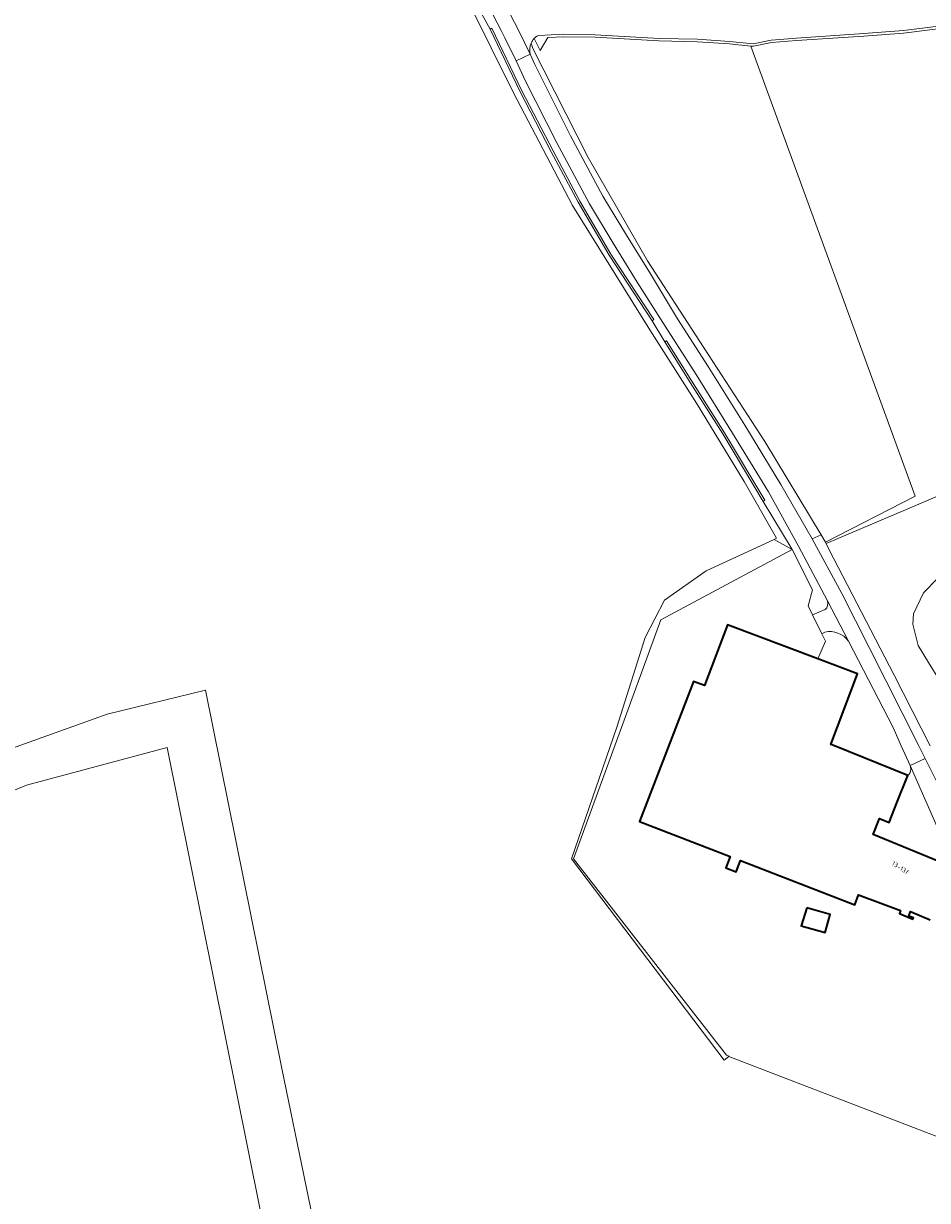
# Model space of a CAD drawing. Extents: x 184422 to 188298, y 343471 to 350189.
# Tile 107 of 256: x 185613 to 185790, y 346911 to 347142. Entities that reach past the tile are written whole.
import ezdxf
from ezdxf.enums import TextEntityAlignment as Align

# ---------------------------------------------------------------- set-up
doc = ezdxf.new("R2010")
doc.units = 0
for name, color, linetype, lineweight in [('B-WA-GR-BEPLANTING_CULTUUR_BOSPLANTSOEN-GV', 252, 'Continuous', 18), ('B-WA-GR-BEPLANTING_CULTUUR_HEESTERS-GV', 252, 'Continuous', 18), ('B-WA-GR-BOUWLAND-GV', 252, 'Continuous', 13), ('B-WA-GR-GRAS-GV', 252, 'Continuous', 13), ('B-WA-GR-HOUTWAL-GV', 252, 'Continuous', 13), ('B-WA-OG-TERREIN_CULTUURSCHEIDING-GV', 252, 'Continuous', 18), ('B-WA-OG-TERREIN_ERF-GV', 252, 'Continuous', 18), ('B-WA-OG-WEG-GV', 252, 'Continuous', 18), ('B-WA-VH-ONVERHARD-GV', 252, 'Continuous', 18), ('B-WA-VH-VERHARDING_ASFALT-GV', 252, 'Continuous', 18), ('B-WA-VH-VERHARDING_HALFVERHARDING_GRIND-GV', 252, 'Continuous', 18), ('B-WE-OG-BEBOUWING-GV', 250, 'Continuous', 35), ('B-WE-OG-BEBOUWING-T18', 10, 'Continuous', 18)]:
    doc.layers.add(name, color=color, linetype=linetype, lineweight=lineweight)
doc.styles.add('NLCS-ISO-M500-T18', font='NLCS-ISO.ttf', dxfattribs={"height": 0.9})

msp = doc.modelspace()

# ---------------------------------------------------------------- linework, layer by layer
at = {"layer": 'B-WA-GR-BEPLANTING_CULTUUR_BOSPLANTSOEN-GV', "flags": 128}
msp.add_lwpolyline([(185770.043, 347039.923), (185770.172, 347039.644), (185788.298, 347047.383), (185822.107, 347061.819), (185821.959, 347096.008), (185834.659, 347095.369), (185821.856, 347096.975), (185820.196, 347097.183), (185817.703, 347142.976), (185813.315, 347142.683), (185808.541, 347142.506), (185805.403, 347142.154), (185785.35, 347139.655), (185777.542, 347139.07), (185764.353, 347138.174), (185759.487, 347137.771), (185755.932, 347137.057), (185755.437, 347137.105), (185787.598, 347048.943)], close=True, dxfattribs=at)
msp.add_lwpolyline([(185770.043, 347039.923), (185770.172, 347039.644), (185788.298, 347047.383), (185822.107, 347061.819), (185821.959, 347096.008), (185834.659, 347095.369), (185821.856, 347096.975), (185820.196, 347097.183), (185817.703, 347142.976), (185813.315, 347142.683), (185808.541, 347142.506), (185805.403, 347142.154), (185785.35, 347139.655), (185777.542, 347139.07), (185764.353, 347138.174), (185759.487, 347137.771), (185755.932, 347137.057), (185755.437, 347137.105), (185787.598, 347048.943)], close=True, dxfattribs=at)
msp.add_lwpolyline([(185770.043, 347039.923), (185770.172, 347039.644), (185788.298, 347047.383), (185822.107, 347061.819), (185821.959, 347096.008), (185834.659, 347095.369), (185821.856, 347096.975), (185820.196, 347097.183), (185817.703, 347142.976), (185813.315, 347142.683), (185808.541, 347142.506), (185805.403, 347142.154), (185785.35, 347139.655), (185777.542, 347139.07), (185764.353, 347138.174), (185759.487, 347137.771), (185755.932, 347137.057), (185755.437, 347137.105), (185787.598, 347048.943)], close=True, dxfattribs=at)
at = {"layer": 'B-WA-GR-BEPLANTING_CULTUUR_HEESTERS-GV', "flags": 128}
for points in [[(185716.347, 347116.405), (185721.617, 347106.545), (185727.692, 347096.126), (185736.093, 347083.304), (185736.427, 347083.523), (185728.035, 347096.332), (185721.96, 347106.751), (185716.707, 347116.58), (185710.515, 347128.458), (185704.715, 347140.601), (185704.36, 347140.416), (185710.157, 347128.28)], [(185716.347, 347116.405), (185721.617, 347106.545), (185727.692, 347096.126), (185736.093, 347083.304), (185736.427, 347083.523), (185728.035, 347096.332), (185721.96, 347106.751), (185716.707, 347116.58), (185710.515, 347128.458), (185704.715, 347140.601), (185704.36, 347140.416), (185710.157, 347128.28)], [(185716.347, 347116.405), (185721.617, 347106.545), (185727.692, 347096.126), (185736.093, 347083.304), (185736.427, 347083.523), (185728.035, 347096.332), (185721.96, 347106.751), (185716.707, 347116.58), (185710.515, 347128.458), (185704.715, 347140.601), (185704.36, 347140.416), (185710.157, 347128.28)], [(185738.579, 347079.173), (185743.549, 347071.228), (185749.952, 347061.124), (185757.828, 347047.864), (185758.139, 347048.123), (185750.286, 347061.344), (185743.882, 347071.45), (185738.918, 347079.385)], [(185738.579, 347079.173), (185743.549, 347071.228), (185749.952, 347061.124), (185757.828, 347047.864), (185758.139, 347048.123), (185750.286, 347061.344), (185743.882, 347071.45), (185738.918, 347079.385)], [(185738.579, 347079.173), (185743.549, 347071.228), (185749.952, 347061.124), (185757.828, 347047.864), (185758.139, 347048.123), (185750.286, 347061.344), (185743.882, 347071.45), (185738.918, 347079.385)]]:
    msp.add_lwpolyline(points, close=True, dxfattribs=at)
at = {"layer": 'B-WA-GR-BOUWLAND-GV', "flags": 128}
for points in [[(185813.279, 346915.285), (185751.126, 346939.18), (185750.19, 346938.457), (185720.292, 346977.88), (185729.155, 347003.677), (185734.712, 347021.272), (185738.548, 347028.548), (185746.657, 347034.309), (185759.998, 347040.467), (185760.468, 347040.684), (185754.088, 347051.771), (185744.806, 347067.117), (185735.618, 347081.546), (185720.485, 347105.898), (185708.95, 347127.917), (185700.174, 347145.547)], [(185813.279, 346915.285), (185751.126, 346939.18), (185750.19, 346938.457), (185720.292, 346977.88), (185729.155, 347003.677), (185734.712, 347021.272), (185738.548, 347028.548), (185746.657, 347034.309), (185759.998, 347040.467), (185760.468, 347040.684), (185754.088, 347051.771), (185744.806, 347067.117), (185735.618, 347081.546), (185720.485, 347105.898), (185708.95, 347127.917), (185700.174, 347145.547)], [(185813.279, 346915.285), (185751.126, 346939.18), (185750.19, 346938.457), (185720.292, 346977.88), (185729.155, 347003.677), (185734.712, 347021.272), (185738.548, 347028.548), (185746.657, 347034.309), (185759.998, 347040.467), (185760.468, 347040.684), (185754.088, 347051.771), (185744.806, 347067.117), (185735.618, 347081.546), (185720.485, 347105.898), (185708.95, 347127.917), (185700.174, 347145.547)], [(185712.396, 347137.665), (185712.755, 347136.636), (185723.55, 347115.284), (185735.218, 347095.044), (185745.458, 347079.248), (185758.158, 347059.642), (185769.184, 347041.348), (185770.043, 347039.923), (185787.598, 347048.943), (185755.437, 347137.105)], [(185712.396, 347137.665), (185712.755, 347136.636), (185723.55, 347115.284), (185735.218, 347095.044), (185745.458, 347079.248), (185758.158, 347059.642), (185769.184, 347041.348), (185770.043, 347039.923), (185787.598, 347048.943), (185755.437, 347137.105)], [(185712.396, 347137.665), (185712.755, 347136.636), (185723.55, 347115.284), (185735.218, 347095.044), (185745.458, 347079.248), (185758.158, 347059.642), (185769.184, 347041.348), (185770.043, 347039.923), (185787.598, 347048.943), (185755.437, 347137.105)], [(185755.437, 347137.105), (185751.223, 347137.509), (185744.956, 347137.938), (185737.436, 347138.117), (185724.939, 347138.815), (185718.759, 347138.931), (185715.681, 347138.761), (185714.171, 347136.255), (185712.996, 347138.588)], [(185755.437, 347137.105), (185751.223, 347137.509), (185744.956, 347137.938), (185737.436, 347138.117), (185724.939, 347138.815), (185718.759, 347138.931), (185715.681, 347138.761), (185714.171, 347136.255), (185712.996, 347138.588)], [(185755.437, 347137.105), (185751.223, 347137.509), (185744.956, 347137.938), (185737.436, 347138.117), (185724.939, 347138.815), (185718.759, 347138.931), (185715.681, 347138.761), (185714.171, 347136.255), (185712.996, 347138.588)], [(185597.116, 346994.635), (185629.385, 347006.193), (185648.625, 347010.948), (185663.603, 346936.84), (185677.852, 346867.485), (185688.609, 346842.805), (185706.833, 346839.843), (185771.234, 346832.233), (185794.928, 346829.25)], [(185597.116, 346994.635), (185629.385, 347006.193), (185648.625, 347010.948), (185663.603, 346936.84), (185677.852, 346867.485), (185688.609, 346842.805), (185706.833, 346839.843), (185771.234, 346832.233), (185794.928, 346829.25)], [(185597.116, 346994.635), (185629.385, 347006.193), (185648.625, 347010.948), (185663.603, 346936.84), (185677.852, 346867.485), (185688.609, 346842.805), (185706.833, 346839.843), (185771.234, 346832.233), (185794.928, 346829.25)], [(185609.219, 346903.186), (185615.443, 346887.402), (185621.969, 346874.11), (185638.459, 346878.614), (185640.61, 346870.815), (185637.667, 346869.883), (185644.645, 346839.881), (185649.252, 346839.458), (185649.862, 346839.399), (185651.037, 346848.96), (185651.196, 346849.733), (185670.408, 346849.507), (185663.81, 346886.702), (185641.112, 346999.696), (185613.553, 346992.339), (185560.631, 346970.215)], [(185609.219, 346903.186), (185615.443, 346887.402), (185621.969, 346874.11), (185638.459, 346878.614), (185640.61, 346870.815), (185637.667, 346869.883), (185644.645, 346839.881), (185649.252, 346839.458), (185649.862, 346839.399), (185651.037, 346848.96), (185651.196, 346849.733), (185670.408, 346849.507), (185663.81, 346886.702), (185641.112, 346999.696), (185613.553, 346992.339), (185560.631, 346970.215)], [(185609.219, 346903.186), (185615.443, 346887.402), (185621.969, 346874.11), (185638.459, 346878.614), (185640.61, 346870.815), (185637.667, 346869.883), (185644.645, 346839.881), (185649.252, 346839.458), (185649.862, 346839.399), (185651.037, 346848.96), (185651.196, 346849.733), (185670.408, 346849.507), (185663.81, 346886.702), (185641.112, 346999.696), (185613.553, 346992.339), (185560.631, 346970.215)]]:
    msp.add_lwpolyline(points, dxfattribs=at)
at = {"layer": 'B-WA-GR-BOUWLAND-GV'}
msp.add_lwpolyline([(185712.996, 347138.588, 0.0821401), (185712.396, 347137.665)], format="xyb", dxfattribs=at)
msp.add_lwpolyline([(185712.996, 347138.588, 0.0821401), (185712.396, 347137.665)], format="xyb", dxfattribs=at)
msp.add_lwpolyline([(185712.996, 347138.588, 0.0821401), (185712.396, 347137.665)], format="xyb", dxfattribs=at)
at = {"layer": 'B-WA-GR-GRAS-GV', "flags": 128}
msp.add_lwpolyline([(185700.174, 347145.547), (185708.95, 347127.917), (185720.485, 347105.898), (185735.618, 347081.546), (185744.806, 347067.117), (185754.088, 347051.771), (185760.468, 347040.684), (185759.998, 347040.467), (185763.503, 347038.452), (185757.828, 347047.864), (185749.952, 347061.124), (185743.549, 347071.228), (185738.579, 347079.173), (185736.093, 347083.304), (185727.692, 347096.126), (185721.617, 347106.545), (185716.347, 347116.405), (185710.157, 347128.28), (185704.36, 347140.416), (185701.005, 347146.594)], dxfattribs=at)
msp.add_lwpolyline([(185700.174, 347145.547), (185708.95, 347127.917), (185720.485, 347105.898), (185735.618, 347081.546), (185744.806, 347067.117), (185754.088, 347051.771), (185760.468, 347040.684), (185759.998, 347040.467), (185763.503, 347038.452), (185757.828, 347047.864), (185749.952, 347061.124), (185743.549, 347071.228), (185738.579, 347079.173), (185736.093, 347083.304), (185727.692, 347096.126), (185721.617, 347106.545), (185716.347, 347116.405), (185710.157, 347128.28), (185704.36, 347140.416), (185701.005, 347146.594)], dxfattribs=at)
msp.add_lwpolyline([(185700.174, 347145.547), (185708.95, 347127.917), (185720.485, 347105.898), (185735.618, 347081.546), (185744.806, 347067.117), (185754.088, 347051.771), (185760.468, 347040.684), (185759.998, 347040.467), (185763.503, 347038.452), (185757.828, 347047.864), (185749.952, 347061.124), (185743.549, 347071.228), (185738.579, 347079.173), (185736.093, 347083.304), (185727.692, 347096.126), (185721.617, 347106.545), (185716.347, 347116.405), (185710.157, 347128.28), (185704.36, 347140.416), (185701.005, 347146.594)], dxfattribs=at)
at = {"layer": 'B-WA-GR-HOUTWAL-GV', "flags": 128}
msp.add_lwpolyline([(185751.126, 346939.18), (185751.166, 346939.211), (185750.651, 346939.406), (185720.683, 346977.891), (185737.829, 347024.711), (185763.503, 347038.452), (185759.998, 347040.467), (185746.657, 347034.309), (185738.548, 347028.548), (185734.712, 347021.272), (185729.155, 347003.677), (185720.292, 346977.88), (185750.19, 346938.457)], close=True, dxfattribs=at)
msp.add_lwpolyline([(185751.126, 346939.18), (185751.166, 346939.211), (185750.651, 346939.406), (185720.683, 346977.891), (185737.829, 347024.711), (185763.503, 347038.452), (185759.998, 347040.467), (185746.657, 347034.309), (185738.548, 347028.548), (185734.712, 347021.272), (185729.155, 347003.677), (185720.292, 346977.88), (185750.19, 346938.457)], close=True, dxfattribs=at)
msp.add_lwpolyline([(185751.126, 346939.18), (185751.166, 346939.211), (185750.651, 346939.406), (185720.683, 346977.891), (185737.829, 347024.711), (185763.503, 347038.452), (185759.998, 347040.467), (185746.657, 347034.309), (185738.548, 347028.548), (185734.712, 347021.272), (185729.155, 347003.677), (185720.292, 346977.88), (185750.19, 346938.457)], close=True, dxfattribs=at)
msp.add_lwpolyline([(185560.631, 346970.215), (185613.553, 346992.339), (185641.112, 346999.696), (185663.81, 346886.702), (185670.408, 346849.507), (185651.196, 346849.733), (185651.037, 346848.96), (185649.862, 346839.399), (185668.799, 346837.55), (185677.118, 346836.579), (185689.865, 346835.131), (185691.101, 346835.634), (185690.891, 346835.945), (185690.129, 346837.783), (185682.949, 346852.747), (185678.892, 346862.42), (185677.852, 346867.485), (185663.603, 346936.84), (185648.625, 347010.948), (185629.385, 347006.193), (185597.116, 346994.635)], dxfattribs=at)
msp.add_lwpolyline([(185560.631, 346970.215), (185613.553, 346992.339), (185641.112, 346999.696), (185663.81, 346886.702), (185670.408, 346849.507), (185651.196, 346849.733), (185651.037, 346848.96), (185649.862, 346839.399), (185668.799, 346837.55), (185677.118, 346836.579), (185689.865, 346835.131), (185691.101, 346835.634), (185690.891, 346835.945), (185690.129, 346837.783), (185682.949, 346852.747), (185678.892, 346862.42), (185677.852, 346867.485), (185663.603, 346936.84), (185648.625, 347010.948), (185629.385, 347006.193), (185597.116, 346994.635)], dxfattribs=at)
msp.add_lwpolyline([(185560.631, 346970.215), (185613.553, 346992.339), (185641.112, 346999.696), (185663.81, 346886.702), (185670.408, 346849.507), (185651.196, 346849.733), (185651.037, 346848.96), (185649.862, 346839.399), (185668.799, 346837.55), (185677.118, 346836.579), (185689.865, 346835.131), (185691.101, 346835.634), (185690.891, 346835.945), (185690.129, 346837.783), (185682.949, 346852.747), (185678.892, 346862.42), (185677.852, 346867.485), (185663.603, 346936.84), (185648.625, 347010.948), (185629.385, 347006.193), (185597.116, 346994.635)], dxfattribs=at)
at = {"layer": 'B-WA-OG-TERREIN_CULTUURSCHEIDING-GV', "flags": 128}
for points in [[(185822.107, 347061.819), (185788.298, 347047.383), (185770.172, 347039.644), (185770.682, 347038.537), (185783.474, 347013.838), (185790.574, 347000)], [(185822.107, 347061.819), (185788.298, 347047.383), (185770.172, 347039.644), (185770.682, 347038.537), (185783.474, 347013.838), (185790.574, 347000)], [(185822.107, 347061.819), (185788.298, 347047.383), (185770.172, 347039.644), (185770.682, 347038.537), (185783.474, 347013.838), (185790.574, 347000)], [(185790.194, 347016.348), (185788.179, 347019.654), (185787.179, 347023.846), (185787.258, 347025.9), (185789.258, 347029.967), (185792.051, 347032.892)], [(185790.194, 347016.348), (185788.179, 347019.654), (185787.179, 347023.846), (185787.258, 347025.9), (185789.258, 347029.967), (185792.051, 347032.892)], [(185790.194, 347016.348), (185788.179, 347019.654), (185787.179, 347023.846), (185787.258, 347025.9), (185789.258, 347029.967), (185792.051, 347032.892)]]:
    msp.add_lwpolyline(points, dxfattribs=at)
msp.add_lwpolyline([(185796.737, 347010.454), (185797.744, 347012.626), (185798.702, 347015.619), (185799.549, 347018.049), (185800.977, 347021.029), (185801.197, 347022.601), (185800.732, 347026.742), (185800.373, 347030.533), (185800.616, 347033.002), (185800.401, 347034.837), (185799.236, 347036.165), (185795.745, 347034.95), (185792.051, 347032.892), (185789.258, 347029.967), (185787.258, 347025.9), (185787.179, 347023.846), (185788.179, 347019.654), (185790.194, 347016.348), (185792.245, 347013.054), (185793.3, 347010.333), (185795.506, 347009.71)], close=True, dxfattribs=at)
msp.add_lwpolyline([(185796.737, 347010.454), (185797.744, 347012.626), (185798.702, 347015.619), (185799.549, 347018.049), (185800.977, 347021.029), (185801.197, 347022.601), (185800.732, 347026.742), (185800.373, 347030.533), (185800.616, 347033.002), (185800.401, 347034.837), (185799.236, 347036.165), (185795.745, 347034.95), (185792.051, 347032.892), (185789.258, 347029.967), (185787.258, 347025.9), (185787.179, 347023.846), (185788.179, 347019.654), (185790.194, 347016.348), (185792.245, 347013.054), (185793.3, 347010.333), (185795.506, 347009.71)], close=True, dxfattribs=at)
msp.add_lwpolyline([(185796.737, 347010.454), (185797.744, 347012.626), (185798.702, 347015.619), (185799.549, 347018.049), (185800.977, 347021.029), (185801.197, 347022.601), (185800.732, 347026.742), (185800.373, 347030.533), (185800.616, 347033.002), (185800.401, 347034.837), (185799.236, 347036.165), (185795.745, 347034.95), (185792.051, 347032.892), (185789.258, 347029.967), (185787.258, 347025.9), (185787.179, 347023.846), (185788.179, 347019.654), (185790.194, 347016.348), (185792.245, 347013.054), (185793.3, 347010.333), (185795.506, 347009.71)], close=True, dxfattribs=at)
at = {"layer": 'B-WA-OG-TERREIN_ERF-GV', "flags": 128}
for points in [[(185790.543, 346965.949), (185786.687, 346967.537), (185786.336, 346966.686), (185787.261, 346966.305), (185787.166, 346966.074), (185784.512, 346967.167), (185784.745, 346967.733), (185776.512, 346970.827), (185775.784, 346968.89), (185753.381, 346977.558), (185752.527, 346975.355), (185750.554, 346976.12), (185751.407, 346978.322), (185733.594, 346985.214), (185744.206, 347012.641), (185746.357, 347011.832), (185750.824, 347023.718), (185768.532, 347017.064), (185770.028, 347020.555), (185769.322, 347021.992), (185767.501, 347025.7), (185766.645, 347027.444), (185767.527, 347030.582), (185763.503, 347038.452), (185737.829, 347024.711), (185720.683, 346977.891), (185750.651, 346939.406), (185751.166, 346939.211), (185751.126, 346939.18), (185813.279, 346915.285)], [(185790.543, 346965.949), (185786.687, 346967.537), (185786.336, 346966.686), (185787.261, 346966.305), (185787.166, 346966.074), (185784.512, 346967.167), (185784.745, 346967.733), (185776.512, 346970.827), (185775.784, 346968.89), (185753.381, 346977.558), (185752.527, 346975.355), (185750.554, 346976.12), (185751.407, 346978.322), (185733.594, 346985.214), (185744.206, 347012.641), (185746.357, 347011.832), (185750.824, 347023.718), (185768.532, 347017.064), (185770.028, 347020.555), (185769.322, 347021.992), (185767.501, 347025.7), (185766.645, 347027.444), (185767.527, 347030.582), (185763.503, 347038.452), (185737.829, 347024.711), (185720.683, 346977.891), (185750.651, 346939.406), (185751.166, 346939.211), (185751.126, 346939.18), (185813.279, 346915.285)], [(185790.543, 346965.949), (185786.687, 346967.537), (185786.336, 346966.686), (185787.261, 346966.305), (185787.166, 346966.074), (185784.512, 346967.167), (185784.745, 346967.733), (185776.512, 346970.827), (185775.784, 346968.89), (185753.381, 346977.558), (185752.527, 346975.355), (185750.554, 346976.12), (185751.407, 346978.322), (185733.594, 346985.214), (185744.206, 347012.641), (185746.357, 347011.832), (185750.824, 347023.718), (185768.532, 347017.064), (185770.028, 347020.555), (185769.322, 347021.992), (185767.501, 347025.7), (185766.645, 347027.444), (185767.527, 347030.582), (185763.503, 347038.452), (185737.829, 347024.711), (185720.683, 346977.891), (185750.651, 346939.406), (185751.166, 346939.211), (185751.126, 346939.18), (185813.279, 346915.285)], [(185769.898, 347022.304), (185769.322, 347021.992), (185770.028, 347020.555), (185768.532, 347017.064)], [(185769.898, 347022.304), (185769.322, 347021.992), (185770.028, 347020.555), (185768.532, 347017.064)], [(185769.898, 347022.304), (185769.322, 347021.992), (185770.028, 347020.555), (185768.532, 347017.064)], [(185786.616, 346996.174), (185784.895, 347000), (185783.273, 347003.604), (185774.536, 347020.513)], [(185786.616, 346996.174), (185784.895, 347000), (185783.273, 347003.604), (185774.536, 347020.513)], [(185786.616, 346996.174), (185784.895, 347000), (185783.273, 347003.604), (185774.536, 347020.513)], [(185768.532, 347017.064), (185776.326, 347014.136), (185771.115, 347000.269), (185771.781, 347000), (185786.193, 346994.186)], [(185768.532, 347017.064), (185776.326, 347014.136), (185771.115, 347000.269), (185771.781, 347000), (185786.193, 346994.186)], [(185768.532, 347017.064), (185776.326, 347014.136), (185771.115, 347000.269), (185771.781, 347000), (185786.193, 346994.186)], [(185786.193, 346994.186), (185784.03, 346988.831), (185782.487, 346985.011), (185780.632, 346985.76), (185779.374, 346982.645), (185794.805, 346976.302), (185794.993, 346977.17), (185786.616, 346996.174)], [(185786.193, 346994.186), (185784.03, 346988.831), (185782.487, 346985.011), (185780.632, 346985.76), (185779.374, 346982.645), (185794.805, 346976.302), (185794.993, 346977.17), (185786.616, 346996.174)], [(185786.193, 346994.186), (185784.03, 346988.831), (185782.487, 346985.011), (185780.632, 346985.76), (185779.374, 346982.645), (185794.805, 346976.302), (185794.993, 346977.17), (185786.616, 346996.174)]]:
    msp.add_lwpolyline(points, dxfattribs=at)
at = {"layer": 'B-WA-OG-TERREIN_ERF-GV'}
for points in [[(185774.536, 347020.513, 0.3045383), (185769.898, 347022.304)], [(185774.536, 347020.513, 0.3045383), (185769.898, 347022.304)], [(185774.536, 347020.513, 0.3045383), (185769.898, 347022.304)], [(185786.607, 346994.769, -0.1019187), (185786.193, 346994.186)], [(185786.193, 346994.186, 0.1019187), (185786.607, 346994.769)], [(185786.607, 346994.769, -0.1019187), (185786.193, 346994.186)], [(185786.193, 346994.186, 0.1019187), (185786.607, 346994.769)], [(185786.607, 346994.769, -0.1019187), (185786.193, 346994.186)], [(185786.193, 346994.186, 0.1019187), (185786.607, 346994.769)], [(185786.616, 346996.174, -0.2071052), (185786.607, 346994.769)], [(185786.607, 346994.769, 0.2071052), (185786.616, 346996.174)], [(185786.616, 346996.174, -0.2071052), (185786.607, 346994.769)], [(185786.607, 346994.769, 0.2071052), (185786.616, 346996.174)], [(185786.616, 346996.174, -0.2071052), (185786.607, 346994.769)], [(185786.607, 346994.769, 0.2071052), (185786.616, 346996.174)]]:
    msp.add_lwpolyline(points, format="xyb", dxfattribs=at)
at = {"layer": 'B-WA-OG-WEG-GV'}
for points in [[(185707.262, 347138.707, 0.0284486), (185694.102, 347161.668)], [(185707.262, 347138.707, 0.0284486), (185694.102, 347161.668)], [(185707.262, 347138.707, 0.0284486), (185694.102, 347161.668)], [(185712.396, 347137.665, 0.1653617), (185712.208, 347135.488)], [(185712.396, 347137.665, 0.1653617), (185712.208, 347135.488)], [(185712.396, 347137.665, 0.1653617), (185712.208, 347135.488)], [(185713.226, 347138.817, 0.0239604), (185712.996, 347138.588)], [(185713.226, 347138.817, 0.0239604), (185712.996, 347138.588)], [(185713.226, 347138.817, 0.0239604), (185712.996, 347138.588)], [(185770, 347026.698, 0.2712668), (185770.455, 347028.398)], [(185770, 347026.698, 0.2712668), (185770.455, 347028.398)], [(185770, 347026.698, 0.2712668), (185770.455, 347028.398)]]:
    msp.add_lwpolyline(points, format="xyb", dxfattribs=at)
at = {"layer": 'B-WA-OG-WEG-GV', "flags": 128}
for points in [[(185701.005, 347146.594), (185704.36, 347140.416), (185704.715, 347140.601), (185710.515, 347128.458), (185716.707, 347116.58), (185721.96, 347106.751), (185728.035, 347096.332), (185736.427, 347083.523), (185736.093, 347083.304), (185738.579, 347079.173), (185738.918, 347079.385), (185743.882, 347071.45), (185750.286, 347061.344), (185758.139, 347048.123), (185757.828, 347047.864), (185763.503, 347038.452), (185767.527, 347030.582), (185766.645, 347027.444), (185767.501, 347025.7), (185770, 347026.698)], [(185701.005, 347146.594), (185704.36, 347140.416), (185704.715, 347140.601), (185710.515, 347128.458), (185716.707, 347116.58), (185721.96, 347106.751), (185728.035, 347096.332), (185736.427, 347083.523), (185736.093, 347083.304), (185738.579, 347079.173), (185738.918, 347079.385), (185743.882, 347071.45), (185750.286, 347061.344), (185758.139, 347048.123), (185757.828, 347047.864), (185763.503, 347038.452), (185767.527, 347030.582), (185766.645, 347027.444), (185767.501, 347025.7), (185770, 347026.698)], [(185701.005, 347146.594), (185704.36, 347140.416), (185704.715, 347140.601), (185710.515, 347128.458), (185716.707, 347116.58), (185721.96, 347106.751), (185728.035, 347096.332), (185736.427, 347083.523), (185736.093, 347083.304), (185738.579, 347079.173), (185738.918, 347079.385), (185743.882, 347071.45), (185750.286, 347061.344), (185758.139, 347048.123), (185757.828, 347047.864), (185763.503, 347038.452), (185767.527, 347030.582), (185766.645, 347027.444), (185767.501, 347025.7), (185770, 347026.698)], [(185712.996, 347138.588), (185714.171, 347136.255), (185715.681, 347138.761), (185718.759, 347138.931), (185724.939, 347138.815), (185737.436, 347138.117), (185744.956, 347137.938), (185751.223, 347137.509), (185755.437, 347137.105), (185755.932, 347137.057), (185759.487, 347137.771), (185764.353, 347138.174), (185777.542, 347139.07), (185785.35, 347139.655), (185805.403, 347142.154)], [(185712.996, 347138.588), (185714.171, 347136.255), (185715.681, 347138.761), (185718.759, 347138.931), (185724.939, 347138.815), (185737.436, 347138.117), (185744.956, 347137.938), (185751.223, 347137.509), (185755.437, 347137.105), (185755.932, 347137.057), (185759.487, 347137.771), (185764.353, 347138.174), (185777.542, 347139.07), (185785.35, 347139.655), (185805.403, 347142.154)], [(185712.996, 347138.588), (185714.171, 347136.255), (185715.681, 347138.761), (185718.759, 347138.931), (185724.939, 347138.815), (185737.436, 347138.117), (185744.956, 347137.938), (185751.223, 347137.509), (185755.437, 347137.105), (185755.932, 347137.057), (185759.487, 347137.771), (185764.353, 347138.174), (185777.542, 347139.07), (185785.35, 347139.655), (185805.403, 347142.154)], [(185805.363, 347142.653), (185785.3, 347140.153), (185777.542, 347139.572), (185764.341, 347138.675), (185759.415, 347138.266), (185755.906, 347137.562), (185755.247, 347137.625), (185751.252, 347138.009), (185744.98, 347138.437), (185737.445, 347138.617), (185724.95, 347139.315), (185718.754, 347139.431), (185713.887, 347139.163), (185713.529, 347139.04), (185713.226, 347138.817)], [(185805.363, 347142.653), (185785.3, 347140.153), (185777.542, 347139.572), (185764.341, 347138.675), (185759.415, 347138.266), (185755.906, 347137.562), (185755.247, 347137.625), (185751.252, 347138.009), (185744.98, 347138.437), (185737.445, 347138.617), (185724.95, 347139.315), (185718.754, 347139.431), (185713.887, 347139.163), (185713.529, 347139.04), (185713.226, 347138.817)], [(185805.363, 347142.653), (185785.3, 347140.153), (185777.542, 347139.572), (185764.341, 347138.675), (185759.415, 347138.266), (185755.906, 347137.562), (185755.247, 347137.625), (185751.252, 347138.009), (185744.98, 347138.437), (185737.445, 347138.617), (185724.95, 347139.315), (185718.754, 347139.431), (185713.887, 347139.163), (185713.529, 347139.04), (185713.226, 347138.817)], [(185770.455, 347028.398), (185764.76, 347039.145), (185758.905, 347049.805), (185751.846, 347061.302), (185744.699, 347072.746), (185738.677, 347082.22), (185733.18, 347090.823), (185728.445, 347098.468), (185723.81, 347106.173), (185717.426, 347118.128), (185711.325, 347130.23), (185709.451, 347134.18), (185709.311, 347134.476), (185707.262, 347138.707)], [(185770.455, 347028.398), (185764.76, 347039.145), (185758.905, 347049.805), (185751.846, 347061.302), (185744.699, 347072.746), (185738.677, 347082.22), (185733.18, 347090.823), (185728.445, 347098.468), (185723.81, 347106.173), (185717.426, 347118.128), (185711.325, 347130.23), (185709.451, 347134.18), (185709.311, 347134.476), (185707.262, 347138.707)], [(185770.455, 347028.398), (185764.76, 347039.145), (185758.905, 347049.805), (185751.846, 347061.302), (185744.699, 347072.746), (185738.677, 347082.22), (185733.18, 347090.823), (185728.445, 347098.468), (185723.81, 347106.173), (185717.426, 347118.128), (185711.325, 347130.23), (185709.451, 347134.18), (185709.311, 347134.476), (185707.262, 347138.707)], [(185712.208, 347135.488), (185713.145, 347133.52), (185714.075, 347131.549), (185720.128, 347119.544), (185726.459, 347107.685), (185731.058, 347100.04), (185735.757, 347092.455), (185741.068, 347083.667), (185747.083, 347074.321), (185754.278, 347062.814), (185761.324, 347051.216), (185767.417, 347040.598), (185769.184, 347041.348), (185758.158, 347059.642), (185745.458, 347079.248), (185735.218, 347095.044), (185723.55, 347115.284), (185712.755, 347136.636), (185712.396, 347137.665)], [(185712.208, 347135.488), (185713.145, 347133.52), (185714.075, 347131.549), (185720.128, 347119.544), (185726.459, 347107.685), (185731.058, 347100.04), (185735.757, 347092.455), (185741.068, 347083.667), (185747.083, 347074.321), (185754.278, 347062.814), (185761.324, 347051.216), (185767.417, 347040.598), (185769.184, 347041.348), (185758.158, 347059.642), (185745.458, 347079.248), (185735.218, 347095.044), (185723.55, 347115.284), (185712.755, 347136.636), (185712.396, 347137.665)], [(185712.208, 347135.488), (185713.145, 347133.52), (185714.075, 347131.549), (185720.128, 347119.544), (185726.459, 347107.685), (185731.058, 347100.04), (185735.757, 347092.455), (185741.068, 347083.667), (185747.083, 347074.321), (185754.278, 347062.814), (185761.324, 347051.216), (185767.417, 347040.598), (185769.184, 347041.348), (185758.158, 347059.642), (185745.458, 347079.248), (185735.218, 347095.044), (185723.55, 347115.284), (185712.755, 347136.636), (185712.396, 347137.665)], [(185790.574, 347000), (185783.474, 347013.838), (185770.682, 347038.537), (185770.172, 347039.644), (185770.043, 347039.923), (185769.184, 347041.348), (185767.417, 347040.598), (185773.248, 347029.833), (185778.632, 347019.285), (185788.311, 347000), (185789.54, 346997.551), (185797.397, 346981.895)], [(185790.574, 347000), (185783.474, 347013.838), (185770.682, 347038.537), (185770.172, 347039.644), (185770.043, 347039.923), (185769.184, 347041.348), (185767.417, 347040.598), (185773.248, 347029.833), (185778.632, 347019.285), (185788.311, 347000), (185789.54, 346997.551), (185797.397, 346981.895)], [(185790.574, 347000), (185783.474, 347013.838), (185770.682, 347038.537), (185770.172, 347039.644), (185770.043, 347039.923), (185769.184, 347041.348), (185767.417, 347040.598), (185773.248, 347029.833), (185778.632, 347019.285), (185788.311, 347000), (185789.54, 346997.551), (185797.397, 346981.895)]]:
    msp.add_lwpolyline(points, dxfattribs=at)
at = {"layer": 'B-WA-VH-ONVERHARD-GV', "flags": 128}
for points in [[(185709.157, 347141.724), (185709.996, 347140.059), (185711.106, 347137.775), (185712.208, 347135.488)], [(185709.157, 347141.724), (185709.996, 347140.059), (185711.106, 347137.775), (185712.208, 347135.488)], [(185709.157, 347141.724), (185709.996, 347140.059), (185711.106, 347137.775), (185712.208, 347135.488)], [(185713.226, 347138.817), (185713.529, 347139.04), (185713.887, 347139.163), (185718.754, 347139.431), (185724.95, 347139.315), (185737.445, 347138.617), (185744.98, 347138.437), (185751.252, 347138.009), (185755.247, 347137.625), (185755.906, 347137.562), (185759.415, 347138.266), (185764.341, 347138.675), (185777.542, 347139.572), (185785.3, 347140.153), (185805.363, 347142.653)], [(185713.226, 347138.817), (185713.529, 347139.04), (185713.887, 347139.163), (185718.754, 347139.431), (185724.95, 347139.315), (185737.445, 347138.617), (185744.98, 347138.437), (185751.252, 347138.009), (185755.247, 347137.625), (185755.906, 347137.562), (185759.415, 347138.266), (185764.341, 347138.675), (185777.542, 347139.572), (185785.3, 347140.153), (185805.363, 347142.653)], [(185713.226, 347138.817), (185713.529, 347139.04), (185713.887, 347139.163), (185718.754, 347139.431), (185724.95, 347139.315), (185737.445, 347138.617), (185744.98, 347138.437), (185751.252, 347138.009), (185755.247, 347137.625), (185755.906, 347137.562), (185759.415, 347138.266), (185764.341, 347138.675), (185777.542, 347139.572), (185785.3, 347140.153), (185805.363, 347142.653)]]:
    msp.add_lwpolyline(points, dxfattribs=at)
at = {"layer": 'B-WA-VH-ONVERHARD-GV'}
for points in [[(185712.208, 347135.488, -0.1653617), (185712.396, 347137.665)], [(185712.208, 347135.488, -0.1653617), (185712.396, 347137.665)], [(185712.208, 347135.488, -0.1653617), (185712.396, 347137.665)], [(185712.396, 347137.665, -0.0821401), (185712.996, 347138.588)], [(185712.396, 347137.665, -0.0821401), (185712.996, 347138.588)], [(185712.396, 347137.665, -0.0821401), (185712.996, 347138.588)], [(185712.996, 347138.588, -0.0239604), (185713.226, 347138.817)], [(185712.996, 347138.588, -0.0239604), (185713.226, 347138.817)], [(185712.996, 347138.588, -0.0239604), (185713.226, 347138.817)]]:
    msp.add_lwpolyline(points, format="xyb", dxfattribs=at)
at = {"layer": 'B-WA-VH-VERHARDING_ASFALT-GV'}
msp.add_lwpolyline([(185694.102, 347161.668, -0.0284486), (185707.262, 347138.707)], format="xyb", dxfattribs=at)
msp.add_lwpolyline([(185694.102, 347161.668, -0.0284486), (185707.262, 347138.707)], format="xyb", dxfattribs=at)
msp.add_lwpolyline([(185694.102, 347161.668, -0.0284486), (185707.262, 347138.707)], format="xyb", dxfattribs=at)
at = {"layer": 'B-WA-VH-VERHARDING_ASFALT-GV', "flags": 128}
for points in [[(185707.262, 347138.707), (185709.311, 347134.476), (185709.451, 347134.18), (185712.208, 347135.488), (185711.106, 347137.775), (185709.996, 347140.059), (185709.157, 347141.724), (185708.303, 347143.382), (185707.793, 347144.352), (185707.278, 347145.321), (185705.433, 347148.619), (185703.515, 347151.874)], [(185707.262, 347138.707), (185709.311, 347134.476), (185709.451, 347134.18), (185712.208, 347135.488), (185711.106, 347137.775), (185709.996, 347140.059), (185709.157, 347141.724), (185708.303, 347143.382), (185707.793, 347144.352), (185707.278, 347145.321), (185705.433, 347148.619), (185703.515, 347151.874)], [(185707.262, 347138.707), (185709.311, 347134.476), (185709.451, 347134.18), (185712.208, 347135.488), (185711.106, 347137.775), (185709.996, 347140.059), (185709.157, 347141.724), (185708.303, 347143.382), (185707.793, 347144.352), (185707.278, 347145.321), (185705.433, 347148.619), (185703.515, 347151.874)], [(185797.397, 346981.895), (185789.54, 346997.551), (185786.616, 346996.174), (185794.993, 346977.17), (185796.266, 346976.162), (185797.398, 346974.999), (185801.121, 346969.386)], [(185797.397, 346981.895), (185789.54, 346997.551), (185786.616, 346996.174), (185794.993, 346977.17), (185796.266, 346976.162), (185797.398, 346974.999), (185801.121, 346969.386)], [(185797.397, 346981.895), (185789.54, 346997.551), (185786.616, 346996.174), (185794.993, 346977.17), (185796.266, 346976.162), (185797.398, 346974.999), (185801.121, 346969.386)]]:
    msp.add_lwpolyline(points, dxfattribs=at)
msp.add_lwpolyline([(185774.536, 347020.513), (185783.273, 347003.604), (185784.895, 347000), (185786.616, 346996.174), (185789.54, 346997.551), (185788.311, 347000), (185778.632, 347019.285), (185773.248, 347029.833), (185767.417, 347040.598), (185761.324, 347051.216), (185754.278, 347062.814), (185747.083, 347074.321), (185741.068, 347083.667), (185735.757, 347092.455), (185731.058, 347100.04), (185726.459, 347107.685), (185720.128, 347119.544), (185714.075, 347131.549), (185713.145, 347133.52), (185712.208, 347135.488), (185709.451, 347134.18), (185711.325, 347130.23), (185717.426, 347118.128), (185723.81, 347106.173), (185728.445, 347098.468), (185733.18, 347090.823), (185738.677, 347082.22), (185744.699, 347072.746), (185751.846, 347061.302), (185758.905, 347049.805), (185764.76, 347039.145), (185770.455, 347028.398)], close=True, dxfattribs=at)
msp.add_lwpolyline([(185774.536, 347020.513), (185783.273, 347003.604), (185784.895, 347000), (185786.616, 346996.174), (185789.54, 346997.551), (185788.311, 347000), (185778.632, 347019.285), (185773.248, 347029.833), (185767.417, 347040.598), (185761.324, 347051.216), (185754.278, 347062.814), (185747.083, 347074.321), (185741.068, 347083.667), (185735.757, 347092.455), (185731.058, 347100.04), (185726.459, 347107.685), (185720.128, 347119.544), (185714.075, 347131.549), (185713.145, 347133.52), (185712.208, 347135.488), (185709.451, 347134.18), (185711.325, 347130.23), (185717.426, 347118.128), (185723.81, 347106.173), (185728.445, 347098.468), (185733.18, 347090.823), (185738.677, 347082.22), (185744.699, 347072.746), (185751.846, 347061.302), (185758.905, 347049.805), (185764.76, 347039.145), (185770.455, 347028.398)], close=True, dxfattribs=at)
msp.add_lwpolyline([(185774.536, 347020.513), (185783.273, 347003.604), (185784.895, 347000), (185786.616, 346996.174), (185789.54, 346997.551), (185788.311, 347000), (185778.632, 347019.285), (185773.248, 347029.833), (185767.417, 347040.598), (185761.324, 347051.216), (185754.278, 347062.814), (185747.083, 347074.321), (185741.068, 347083.667), (185735.757, 347092.455), (185731.058, 347100.04), (185726.459, 347107.685), (185720.128, 347119.544), (185714.075, 347131.549), (185713.145, 347133.52), (185712.208, 347135.488), (185709.451, 347134.18), (185711.325, 347130.23), (185717.426, 347118.128), (185723.81, 347106.173), (185728.445, 347098.468), (185733.18, 347090.823), (185738.677, 347082.22), (185744.699, 347072.746), (185751.846, 347061.302), (185758.905, 347049.805), (185764.76, 347039.145), (185770.455, 347028.398)], close=True, dxfattribs=at)
at = {"layer": 'B-WA-VH-VERHARDING_HALFVERHARDING_GRIND-GV', "flags": 128}
for points in [[(185770, 347026.698), (185767.501, 347025.7), (185769.322, 347021.992), (185769.898, 347022.304)], [(185770, 347026.698), (185767.501, 347025.7), (185769.322, 347021.992), (185769.898, 347022.304)], [(185770, 347026.698), (185767.501, 347025.7), (185769.322, 347021.992), (185769.898, 347022.304)], [(185774.536, 347020.513), (185770.455, 347028.398)], [(185774.536, 347020.513), (185770.455, 347028.398)], [(185774.536, 347020.513), (185770.455, 347028.398)]]:
    msp.add_lwpolyline(points, dxfattribs=at)
at = {"layer": 'B-WA-VH-VERHARDING_HALFVERHARDING_GRIND-GV'}
for points in [[(185770.455, 347028.398, -0.2712668), (185770, 347026.698)], [(185770.455, 347028.398, -0.2712668), (185770, 347026.698)], [(185770.455, 347028.398, -0.2712668), (185770, 347026.698)], [(185769.898, 347022.304, -0.3045383), (185774.536, 347020.513)], [(185769.898, 347022.304, -0.3045383), (185774.536, 347020.513)], [(185769.898, 347022.304, -0.3045383), (185774.536, 347020.513)]]:
    msp.add_lwpolyline(points, format="xyb", dxfattribs=at)
at = {"layer": 'B-WE-OG-BEBOUWING-GV', "flags": 128}
msp.add_lwpolyline([(185794.805, 346976.302), (185779.374, 346982.645), (185780.632, 346985.76), (185782.487, 346985.011), (185784.03, 346988.831), (185786.193, 346994.186), (185771.781, 347000), (185771.115, 347000.269), (185776.326, 347014.136), (185768.532, 347017.064), (185750.824, 347023.718), (185746.357, 347011.832), (185744.206, 347012.641), (185733.594, 346985.214), (185751.407, 346978.322), (185750.554, 346976.12), (185752.527, 346975.355), (185753.381, 346977.558), (185775.784, 346968.89), (185776.512, 346970.827), (185784.745, 346967.733), (185784.512, 346967.167), (185787.166, 346966.074), (185787.261, 346966.305), (185786.336, 346966.686), (185786.687, 346967.537), (185790.543, 346965.949)], dxfattribs=at)
msp.add_lwpolyline([(185794.805, 346976.302), (185779.374, 346982.645), (185780.632, 346985.76), (185782.487, 346985.011), (185784.03, 346988.831), (185786.193, 346994.186), (185771.781, 347000), (185771.115, 347000.269), (185776.326, 347014.136), (185768.532, 347017.064), (185750.824, 347023.718), (185746.357, 347011.832), (185744.206, 347012.641), (185733.594, 346985.214), (185751.407, 346978.322), (185750.554, 346976.12), (185752.527, 346975.355), (185753.381, 346977.558), (185775.784, 346968.89), (185776.512, 346970.827), (185784.745, 346967.733), (185784.512, 346967.167), (185787.166, 346966.074), (185787.261, 346966.305), (185786.336, 346966.686), (185786.687, 346967.537), (185790.543, 346965.949)], dxfattribs=at)
msp.add_lwpolyline([(185794.805, 346976.302), (185779.374, 346982.645), (185780.632, 346985.76), (185782.487, 346985.011), (185784.03, 346988.831), (185786.193, 346994.186), (185771.781, 347000), (185771.115, 347000.269), (185776.326, 347014.136), (185768.532, 347017.064), (185750.824, 347023.718), (185746.357, 347011.832), (185744.206, 347012.641), (185733.594, 346985.214), (185751.407, 346978.322), (185750.554, 346976.12), (185752.527, 346975.355), (185753.381, 346977.558), (185775.784, 346968.89), (185776.512, 346970.827), (185784.745, 346967.733), (185784.512, 346967.167), (185787.166, 346966.074), (185787.261, 346966.305), (185786.336, 346966.686), (185786.687, 346967.537), (185790.543, 346965.949)], dxfattribs=at)
msp.add_lwpolyline([(185766.399, 346968.272), (185765.279, 346964.777), (185769.954, 346963.44), (185770.963, 346966.967)], close=True, dxfattribs=at)
msp.add_lwpolyline([(185766.399, 346968.272), (185765.279, 346964.777), (185769.954, 346963.44), (185770.963, 346966.967)], close=True, dxfattribs=at)
msp.add_lwpolyline([(185766.399, 346968.272), (185765.279, 346964.777), (185769.954, 346963.44), (185770.963, 346966.967)], close=True, dxfattribs=at)

# ---------------------------------------------------------------- texts
at = {"layer": 'B-WE-OG-BEBOUWING-T18', "style": 'NLCS-ISO-M500-T18'}
msp.add_text('13-13f', height=0.9, rotation=327.1, dxfattribs=at).set_placement((185784.735, 346976.117), align=Align.MIDDLE)
msp.add_text('13-13f', height=0.9, rotation=327.1, dxfattribs=at).set_placement((185784.735, 346976.117), align=Align.MIDDLE)
msp.add_text('13-13f', height=0.9, rotation=327.1, dxfattribs=at).set_placement((185784.735, 346976.117), align=Align.MIDDLE)

doc.saveas('drawing.dxf')
